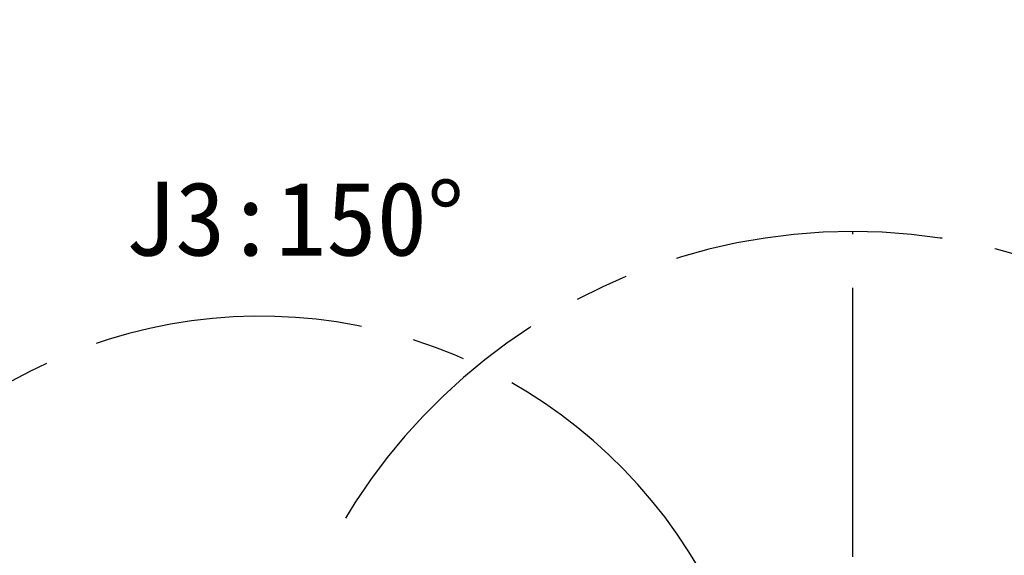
# Model space of a CAD drawing. Header units: millimetres. Extents: x -55 to 731, y 0 to 297.
# Tile 9 of 19: x 105 to 152, y 208 to 233. Entities that reach past the tile are written whole.
import ezdxf

# ---------------------------------------------------------------- set-up
doc = ezdxf.new("R2010")
doc.units = ezdxf.units.MM
doc.linetypes.add('CENTERX2', pattern=[20.32, 12.7, -2.54, 2.54, -2.54])
doc.layers.add('中心线层', color=6, linetype='CENTERX2', lineweight=25)
doc.layers.add('标注层', color=150, linetype='Continuous')
doc.styles.add('SLDTEXTSTYLE0', font='仿宋_GB2312')
doc.dimstyles.new('SLDDIMSTYLE0', dxfattribs={"dimtxt": 3.5, "dimasz": 4, "dimexe": 0, "dimexo": 0.0625, "dimgap": 0.875, "dimtad": 0, "dimtih": 1, "dimtoh": 1, "dimlfac": 10, "dimrnd": 1e-09, "dimzin": 12, "dimdsep": 46, "dimtxsty": 'SLDTEXTSTYLE0', "dimsah": 1, "dimcen": 0, "dimadec": 0, "dimazin": 3, "dimtfac": 1, "dimtdec": 3, "dimtofl": 0, "dimtmove": 0, "dimatfit": 3, "dimfxl": 0, "dimfrac": 2, "dimtolj": 1, "dimtzin": 12, "dimarcsym": 0})

# ---------------------------------------------------------------- blocks, each defined once
blk = doc.blocks.new('_D')
at = {"layer": '标注层'}
for p, q in [((160.535, 218.106), (167.525, 228.328)), ((167.525, 228.328), (178.505, 228.328))]:
    blk.add_line(p, q, dxfattribs=at)
blk.add_solid([(160.535, 218.106), (163.206, 221.126), (162.38, 221.69)], dxfattribs=at)
at = {"layer": '标注层', "char_height": 3.5, "attachment_point": 1, "style": 'SLDTEXTSTYLE0'}
for s, insert in [('%%c', (168.525, 232.84)), ('560', (172.395, 232.84))]:
    blk.add_mtext(s, dxfattribs=dict(at, insert=insert))
blk = doc.blocks.new('_D_1')
at = {"layer": '标注层'}
for p, q in [((95.843, 218), (84.863, 218)), ((100.598, 212.763), (95.843, 218))]:
    blk.add_line(p, q, dxfattribs=at)
blk.add_solid([(100.598, 212.763), (98.279, 216.061), (97.539, 215.388)], dxfattribs=at)
at = {"layer": '标注层', "char_height": 3.5, "attachment_point": 1, "style": 'SLDTEXTSTYLE0'}
for s, insert in [('%%c', (84.863, 222.512)), ('480', (88.733, 222.512))]:
    blk.add_mtext(s, dxfattribs=dict(at, insert=insert))

msp = doc.modelspace()

# ---------------------------------------------------------------- linework, layer by layer
at = {"layer": '中心线层'}
msp.add_line((144.7302, 166.9936), (144.7302, 222.9936), dxfattribs=at)
at = {"layer": '中心线层', "linetype": 'CENTERX2'}
for centre, radius, start, end in [((144.7302, 194.9936), 28, 275, 265), ((116.7302, 194.9936), 24, 30, 330)]:
    msp.add_arc(centre, radius, start, end, dxfattribs=at)

# ---------------------------------------------------------------- texts
at = {"layer": '标注层', "insert": (110.3271, 225.356), "char_height": 3.5, "attachment_point": 1, "style": 'SLDTEXTSTYLE0'}
msp.add_mtext('J3:150°', dxfattribs=at)

# ---------------------------------------------------------------- dimensions: what is measured, and where the dimension line sits
at = {"layer": '标注层'}
for center, mpoint, text, picture, middle in [((144.7302, 194.9936), (160.5352, 218.1064), '%%c560', '_D', (173.5152, 230.3647)), ((116.7302, 194.9936), (100.5979, 212.7629), '%%c480', '_D_1', (89.8532, 220.0368))]:
    dim = msp.add_radius_dim(center=center, mpoint=mpoint, text=text, dimstyle='SLDDIMSTYLE0', override={"dimpost": '<>'}, dxfattribs=at)
    dim.commit()
    dim.dimension.update_dxf_attribs({"geometry": picture, "text_midpoint": middle, "dimtype": 164})

doc.saveas('drawing.dxf')
